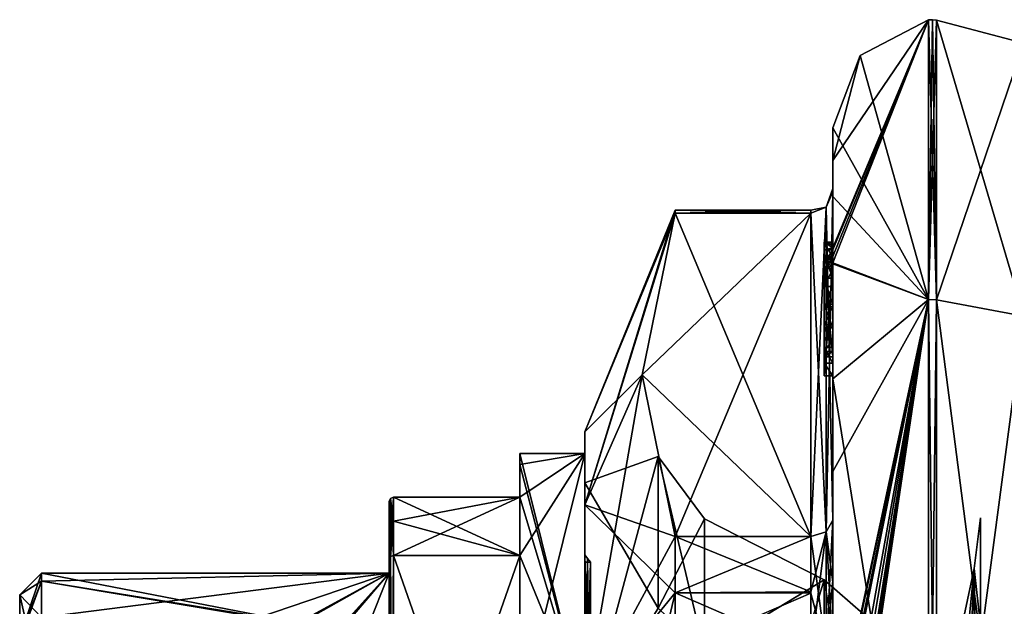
# Model space of a CAD drawing. Extents: x -23 to 470, y -2000 to 0.
# Tile 164 of 247: x -23 to 0, y -20 to -6. Entities that reach past the tile are written whole.
import ezdxf

# ---------------------------------------------------------------- set-up
doc = ezdxf.new("R2010")
doc.units = 0
doc.header["$LTSCALE"] = 65.185185
for name, color, linetype in [('1001', 7, 'CONTINUOUS'), ('1002', 7, 'CONTINUOUS'), ('1004', 7, 'CONTINUOUS'), ('1058', 7, 'CONTINUOUS'), ('1059', 7, 'CONTINUOUS'), ('1060', 7, 'CONTINUOUS'), ('1061', 7, 'CONTINUOUS'), ('1062', 7, 'CONTINUOUS'), ('1063', 7, 'CONTINUOUS'), ('1064', 7, 'CONTINUOUS'), ('1065', 7, 'CONTINUOUS'), ('1067', 7, 'CONTINUOUS'), ('1068', 7, 'CONTINUOUS'), ('1072', 7, 'CONTINUOUS'), ('1074', 7, 'CONTINUOUS'), ('1075', 7, 'CONTINUOUS'), ('1076', 7, 'CONTINUOUS'), ('1077', 7, 'CONTINUOUS'), ('1078', 7, 'CONTINUOUS'), ('1079', 7, 'CONTINUOUS'), ('1080', 7, 'CONTINUOUS'), ('1163', 7, 'CONTINUOUS'), ('1164', 7, 'CONTINUOUS'), ('1168', 7, 'CONTINUOUS'), ('1169', 7, 'CONTINUOUS'), ('1170', 7, 'CONTINUOUS'), ('869', 7, 'CONTINUOUS'), ('870', 7, 'CONTINUOUS'), ('871', 7, 'CONTINUOUS'), ('872', 7, 'CONTINUOUS'), ('874', 7, 'CONTINUOUS'), ('875', 7, 'CONTINUOUS'), ('876', 7, 'CONTINUOUS'), ('877', 7, 'CONTINUOUS'), ('878', 7, 'CONTINUOUS'), ('881', 7, 'CONTINUOUS'), ('882', 7, 'CONTINUOUS'), ('883', 7, 'CONTINUOUS'), ('914', 7, 'CONTINUOUS'), ('948', 7, 'CONTINUOUS'), ('963', 7, 'CONTINUOUS'), ('964', 7, 'CONTINUOUS'), ('965', 7, 'CONTINUOUS'), ('966', 7, 'CONTINUOUS'), ('967', 7, 'CONTINUOUS'), ('972', 7, 'CONTINUOUS'), ('973', 7, 'CONTINUOUS'), ('976', 7, 'CONTINUOUS'), ('977', 7, 'CONTINUOUS'), ('978', 7, 'CONTINUOUS'), ('979', 7, 'CONTINUOUS'), ('980', 7, 'CONTINUOUS'), ('981', 7, 'CONTINUOUS'), ('986', 7, 'CONTINUOUS'), ('987', 7, 'CONTINUOUS'), ('988', 7, 'CONTINUOUS'), ('993', 7, 'CONTINUOUS'), ('994', 7, 'CONTINUOUS'), ('995', 7, 'CONTINUOUS'), ('996', 7, 'CONTINUOUS'), ('997', 7, 'CONTINUOUS')]:
    doc.layers.add(name, color=color, linetype=linetype)

msp = doc.modelspace()

# ---------------------------------------------------------------- linework, layer by layer
at = {"layer": '1001', "linetype": 'CONTINUOUS'}
for points in [[(-2.009, -12.465, -15.535), (-2.195, -6.017), (-2.102, -6.015, 0), (-2.009, -12.465, -15.535)], [(-2.195, -12.456, -15.544), (-2.195, -6.017), (-2.009, -12.465, -15.535), (-2.195, -12.456, -15.544)], [(-2.009, -6.03, 0), (-2.009, -12.465, -15.535), (-2.102, -6.015, 0), (-2.009, -6.03, 0)], [(-2.195, -28, -21.983), (-2.195, -12.456, -15.544), (-2.009, -28, -21.97), (-2.195, -28, -21.983)], [(-2.195, -12.456, -15.544), (-2.009, -12.465, -15.535), (-2.009, -28, -21.97), (-2.195, -12.456, -15.544)]]:
    msp.add_3dface(points, dxfattribs=at)
at = {"layer": '1002', "linetype": 'CONTINUOUS'}
for points in [[(-2.195, -6.017), (-2.195, -12.456, 15.544), (-2.102, -6.015, 0), (-2.195, -6.017)], [(-2.195, -12.456, 15.544), (-2.009, -6.03, 0), (-2.102, -6.015, 0), (-2.195, -12.456, 15.544)], [(-2.195, -12.456, 15.544), (-2.009, -12.465, 15.535), (-2.009, -6.03, 0), (-2.195, -12.456, 15.544)], [(-2.195, -12.456, 15.544), (-2.195, -28, 21.983), (-2.009, -12.465, 15.535), (-2.195, -12.456, 15.544)], [(-2.195, -28, 21.983), (-2.009, -28, 21.97), (-2.009, -12.465, 15.535), (-2.195, -28, 21.983)]]:
    msp.add_3dface(points, dxfattribs=at)
at = {"layer": '1004', "linetype": 'CONTINUOUS'}
for points in [[(-10.1, -15.5), (-10.1, -17.175, 6.249), (-8.023, -10.4), (-10.1, -15.5)], [(-8.023, -10.467, -1.532), (-10.1, -15.5), (-8.023, -10.4), (-8.023, -10.467, -1.532)], [(-10.1, -17.175, 6.249), (-8.023, -10.467, 1.532), (-8.023, -10.4), (-10.1, -17.175, 6.249)], [(-10.1, -15.5), (-8.023, -10.467, -1.532), (-8.786, -14.187, -7.975), (-10.1, -15.5)], [(-10.1, -17.175, 6.249), (-8.786, -14.187, 7.975), (-8.023, -10.467, 1.532), (-10.1, -17.175, 6.249)], [(-10.1, -17.175, -6.249), (-10.1, -15.5), (-8.786, -14.187, -7.975), (-10.1, -17.175, -6.249)], [(-10.1, -17.175, -6.249), (-8.786, -14.187, -7.975), (-8.023, -17.907, -14.418), (-10.1, -17.175, -6.249)], [(-10.1, -17.175, 6.249), (-10.1, -21.751, 10.825), (-8.786, -14.187, 7.975), (-10.1, -17.175, 6.249)], [(-10.1, -21.751, 10.825), (-8.023, -17.907, 14.418), (-8.786, -14.187, 7.975), (-10.1, -21.751, 10.825)], [(-10.1, -21.751, -10.825), (-10.1, -17.175, -6.249), (-8.023, -19.2, -15.242), (-10.1, -21.751, -10.825)], [(-10.1, -17.175, -6.249), (-8.023, -17.907, -14.418), (-8.023, -19.2, -15.242), (-10.1, -17.175, -6.249)], [(-8.023, -17.907, 14.418), (-10.1, -21.751, 10.825), (-8.023, -19.2, 15.242), (-8.023, -17.907, 14.418)], [(-8.023, -20.56, -15.95), (-10.1, -21.751, -10.825), (-8.023, -19.2, -15.242), (-8.023, -20.56, -15.95)], [(-10.1, -21.751, 10.825), (-10.1, -28, 12.5), (-8.023, -19.2, 15.242), (-10.1, -21.751, 10.825)], [(-10.1, -28, 12.5), (-8.023, -20.56, 15.95), (-8.023, -19.2, 15.242), (-10.1, -28, 12.5)]]:
    msp.add_3dface(points, dxfattribs=at)
at = {"layer": '1058', "linetype": 'CONTINUOUS'}
for points in [[(-4.6, -11.136, 9.59), (-4.6, -11.187, 9.097), (-4.6, -11.578, 9.948), (-4.6, -11.136, 9.59)], [(-4.6, -11.136, 9.59), (-4.6, -11.613, 10.616), (-4.6, -11.31, 10.091), (-4.6, -11.136, 9.59)], [(-4.6, -11.613, 10.616), (-4.6, -11.136, 9.59), (-4.6, -11.578, 9.948), (-4.6, -11.613, 10.616)], [(-4.6, -11.453, 9.57), (-4.6, -11.187, 9.097), (-4.6, -11.514, 9.204), (-4.6, -11.453, 9.57)], [(-4.6, -11.578, 9.948), (-4.6, -11.187, 9.097), (-4.6, -11.453, 9.57), (-4.6, -11.578, 9.948)], [(-4.6, -11.187, 9.097), (-4.6, -11.431, 8.659), (-4.6, -11.514, 9.204), (-4.6, -11.187, 9.097)], [(-4.6, -11.514, 9.204), (-4.6, -11.431, 8.659), (-4.6, -11.724, 8.879), (-4.6, -11.514, 9.204)], [(-4.6, -11.431, 8.659), (-4.6, -11.966, 8.23), (-4.6, -11.724, 8.879), (-4.6, -11.431, 8.659)], [(-4.6, -11.701, 10.162), (-4.6, -11.613, 10.616), (-4.6, -11.578, 9.948), (-4.6, -11.701, 10.162)], [(-4.6, -14.211, 9.116), (-4.6, -11.613, 10.616), (-4.6, -13.773, 8.966), (-4.6, -14.211, 9.116)], [(-4.6, -11.613, 10.616), (-4.6, -11.701, 10.162), (-4.6, -13.773, 8.966), (-4.6, -11.613, 10.616)], [(-4.6, -11.724, 8.879), (-4.6, -11.966, 8.23), (-4.6, -12.151, 8.55), (-4.6, -11.724, 8.879)], [(-4.6, -11.966, 8.23), (-4.6, -12.59, 7.986), (-4.6, -12.151, 8.55), (-4.6, -11.966, 8.23)], [(-4.6, -12.151, 8.55), (-4.6, -12.59, 7.986), (-4.6, -12.646, 8.348), (-4.6, -12.151, 8.55)], [(-4.6, -12.646, 8.348), (-4.6, -12.59, 7.986), (-4.6, -13.035, 8.329), (-4.6, -12.646, 8.348)], [(-4.6, -12.59, 7.986), (-4.6, -13.095, 7.988), (-4.6, -13.035, 8.329), (-4.6, -12.59, 7.986)], [(-4.6, -13.035, 8.329), (-4.6, -13.095, 7.988), (-4.6, -13.386, 8.46), (-4.6, -13.035, 8.329)], [(-4.6, -13.095, 7.988), (-4.6, -13.553, 8.187), (-4.6, -13.386, 8.46), (-4.6, -13.095, 7.988)], [(-4.6, -13.386, 8.46), (-4.6, -13.553, 8.187), (-4.6, -13.65, 8.752), (-4.6, -13.386, 8.46)], [(-4.6, -13.553, 8.187), (-4.6, -13.915, 8.604), (-4.6, -13.773, 8.966), (-4.6, -13.553, 8.187)], [(-4.6, -13.65, 8.752), (-4.6, -13.553, 8.187), (-4.6, -13.773, 8.966), (-4.6, -13.65, 8.752)], [(-4.6, -13.915, 8.604), (-4.6, -14.211, 9.116), (-4.6, -13.773, 8.966), (-4.6, -13.915, 8.604)]]:
    msp.add_3dface(points, dxfattribs=at)
at = {"layer": '1059', "linetype": 'CONTINUOUS'}
for points in [[(-4.4, -13.915, 8.604), (-4.4, -14.211, 9.116), (-4.6, -13.915, 8.604), (-4.4, -13.915, 8.604)], [(-4.4, -14.211, 9.116), (-4.6, -14.211, 9.116), (-4.6, -13.915, 8.604), (-4.4, -14.211, 9.116)]]:
    msp.add_3dface(points, dxfattribs=at)
at = {"layer": '1060', "linetype": 'CONTINUOUS'}
for points in [[(-4.4, -13.095, 7.988), (-4.4, -13.561, 8.194), (-4.6, -13.095, 7.988), (-4.4, -13.095, 7.988)], [(-4.4, -13.561, 8.194), (-4.6, -13.553, 8.187), (-4.6, -13.095, 7.988), (-4.4, -13.561, 8.194)], [(-4.4, -13.561, 8.194), (-4.4, -13.915, 8.604), (-4.6, -13.553, 8.187), (-4.4, -13.561, 8.194)], [(-4.4, -13.915, 8.604), (-4.6, -13.915, 8.604), (-4.6, -13.553, 8.187), (-4.4, -13.915, 8.604)]]:
    msp.add_3dface(points, dxfattribs=at)
at = {"layer": '1061', "linetype": 'CONTINUOUS'}
for points in [[(-4.4, -11.966, 8.23), (-4.4, -12.563, 7.993), (-4.6, -11.966, 8.23), (-4.4, -11.966, 8.23)], [(-4.4, -12.563, 7.993), (-4.6, -12.59, 7.986), (-4.6, -11.966, 8.23), (-4.4, -12.563, 7.993)], [(-4.4, -12.563, 7.993), (-4.4, -13.095, 7.988), (-4.6, -12.59, 7.986), (-4.4, -12.563, 7.993)], [(-4.4, -13.095, 7.988), (-4.6, -13.095, 7.988), (-4.6, -12.59, 7.986), (-4.4, -13.095, 7.988)]]:
    msp.add_3dface(points, dxfattribs=at)
at = {"layer": '1062', "linetype": 'CONTINUOUS'}
for points in [[(-4.4, -11.187, 9.097), (-4.4, -11.454, 8.634), (-4.6, -11.187, 9.097), (-4.4, -11.187, 9.097)], [(-4.4, -11.454, 8.634), (-4.6, -11.431, 8.659), (-4.6, -11.187, 9.097), (-4.4, -11.454, 8.634)], [(-4.4, -11.454, 8.634), (-4.4, -11.966, 8.23), (-4.6, -11.431, 8.659), (-4.4, -11.454, 8.634)], [(-4.4, -11.966, 8.23), (-4.6, -11.966, 8.23), (-4.6, -11.431, 8.659), (-4.4, -11.966, 8.23)]]:
    msp.add_3dface(points, dxfattribs=at)
at = {"layer": '1063', "linetype": 'CONTINUOUS'}
for points in [[(-4.4, -11.268, 10.015), (-4.4, -11.133, 9.552), (-4.6, -11.136, 9.59), (-4.4, -11.268, 10.015)], [(-4.4, -11.133, 9.552), (-4.4, -11.187, 9.097), (-4.6, -11.136, 9.59), (-4.4, -11.133, 9.552)], [(-4.4, -11.268, 10.015), (-4.6, -11.136, 9.59), (-4.6, -11.31, 10.091), (-4.4, -11.268, 10.015)], [(-4.4, -11.187, 9.097), (-4.6, -11.187, 9.097), (-4.6, -11.136, 9.59), (-4.4, -11.187, 9.097)], [(-4.4, -11.288, 10.053), (-4.4, -11.268, 10.015), (-4.6, -11.31, 10.091), (-4.4, -11.288, 10.053)], [(-4.4, -11.31, 10.091), (-4.4, -11.288, 10.053), (-4.6, -11.31, 10.091), (-4.4, -11.31, 10.091)]]:
    msp.add_3dface(points, dxfattribs=at)
at = {"layer": '1064', "linetype": 'CONTINUOUS'}
for points in [[(-4.4, -11.461, 10.354), (-4.4, -11.31, 10.091), (-4.6, -11.613, 10.616), (-4.4, -11.461, 10.354)], [(-4.6, -11.613, 10.616), (-4.4, -11.31, 10.091), (-4.6, -11.31, 10.091), (-4.6, -11.613, 10.616)], [(-4.4, -11.613, 10.616), (-4.4, -11.461, 10.354), (-4.6, -11.613, 10.616), (-4.4, -11.613, 10.616)]]:
    msp.add_3dface(points, dxfattribs=at)
at = {"layer": '1065', "linetype": 'CONTINUOUS'}
for points in [[(-4.4, -11.624, 10.61), (-4.4, -11.613, 10.616), (-4.6, -14.211, 9.116), (-4.4, -11.624, 10.61)], [(-4.4, -11.613, 10.616), (-4.6, -11.613, 10.616), (-4.6, -14.211, 9.116), (-4.4, -11.613, 10.616)], [(-4.4, -11.635, 10.603), (-4.4, -11.624, 10.61), (-4.6, -14.211, 9.116), (-4.4, -11.635, 10.603)], [(-4.4, -14.211, 9.116), (-4.4, -11.635, 10.603), (-4.6, -14.211, 9.116), (-4.4, -14.211, 9.116)]]:
    msp.add_3dface(points, dxfattribs=at)
at = {"layer": '1067', "linetype": 'CONTINUOUS'}
for points in [[(-4.4, -17.529, 14.764), (-4.4, -9.979, 1.686), (-4.549, -10.326, 1.576), (-4.4, -17.529, 14.764)], [(-4.549, -10.326, 1.576), (-4.9, -10.467, 1.532), (-4.549, -17.798, 14.518), (-4.549, -10.326, 1.576)], [(-4.4, -17.529, 14.764), (-4.549, -10.326, 1.576), (-4.549, -17.798, 14.518), (-4.4, -17.529, 14.764)], [(-4.9, -10.467, 1.532), (-4.9, -17.907, 14.418), (-4.549, -17.798, 14.518), (-4.9, -10.467, 1.532)]]:
    msp.add_3dface(points, dxfattribs=at)
at = {"layer": '1068', "linetype": 'CONTINUOUS'}
for points in [[(-4.4, -9.979, -1.686), (-4.4, -17.529, -14.764), (-4.549, -17.798, -14.518), (-4.4, -9.979, -1.686)], [(-4.4, -9.979, -1.686), (-4.549, -17.798, -14.518), (-4.549, -10.326, -1.576), (-4.4, -9.979, -1.686)], [(-4.9, -17.907, -14.418), (-4.9, -10.467, -1.532), (-4.549, -10.326, -1.576), (-4.9, -17.907, -14.418)], [(-4.549, -17.798, -14.518), (-4.9, -17.907, -14.418), (-4.549, -10.326, -1.576), (-4.549, -17.798, -14.518)]]:
    msp.add_3dface(points, dxfattribs=at)
at = {"layer": '1072', "linetype": 'CONTINUOUS'}
for points in [[(-1.144, -18.643, 5.402), (-1.144, -18.643, -5.402), (-1, -17.48, 4.359), (-1.144, -18.643, 5.402)], [(-1, -28, 11.388), (-1.144, -18.643, 5.402), (-1, -17.48, 4.359), (-1, -28, 11.388)], [(-1, -17.48, 4.359), (-1.144, -18.643, -5.402), (-1, -19.948, -8.052), (-1, -17.48, 4.359)], [(-1.144, -18.643, -5.402), (-1.144, -28, -10.805), (-1, -19.948, -8.052), (-1.144, -18.643, -5.402)], [(-1.144, -28, 10.805), (-1.144, -18.643, 5.402), (-1.09, -28, 11.101), (-1.144, -28, 10.805)], [(-1.144, -18.643, 5.402), (-1, -28, 11.388), (-1.09, -28, 11.101), (-1.144, -18.643, 5.402)]]:
    msp.add_3dface(points, dxfattribs=at)
at = {"layer": '1074', "linetype": 'CONTINUOUS'}
for points in [[(-4.4, -11.701, 10.162), (-4.4, -13.773, 8.966), (-4.6, -11.701, 10.162), (-4.4, -11.701, 10.162)], [(-4.6, -11.701, 10.162), (-4.4, -13.773, 8.966), (-4.6, -13.773, 8.966), (-4.6, -11.701, 10.162)]]:
    msp.add_3dface(points, dxfattribs=at)
at = {"layer": '1075', "linetype": 'CONTINUOUS'}
for points in [[(-4.4, -13.773, 8.966), (-4.4, -13.65, 8.752), (-4.6, -13.773, 8.966), (-4.4, -13.773, 8.966)], [(-4.4, -13.65, 8.752), (-4.6, -13.65, 8.752), (-4.6, -13.773, 8.966), (-4.4, -13.65, 8.752)]]:
    msp.add_3dface(points, dxfattribs=at)
at = {"layer": '1076', "linetype": 'CONTINUOUS'}
for points in [[(-4.4, -13.385, 8.46), (-4.4, -13.035, 8.329), (-4.6, -13.386, 8.46), (-4.4, -13.385, 8.46)], [(-4.4, -13.035, 8.329), (-4.6, -13.035, 8.329), (-4.6, -13.386, 8.46), (-4.4, -13.035, 8.329)], [(-4.4, -13.65, 8.752), (-4.4, -13.385, 8.46), (-4.6, -13.65, 8.752), (-4.4, -13.65, 8.752)], [(-4.4, -13.385, 8.46), (-4.6, -13.386, 8.46), (-4.6, -13.65, 8.752), (-4.4, -13.385, 8.46)]]:
    msp.add_3dface(points, dxfattribs=at)
at = {"layer": '1077', "linetype": 'CONTINUOUS'}
for points in [[(-4.4, -12.616, 8.356), (-4.4, -12.151, 8.55), (-4.6, -12.646, 8.348), (-4.4, -12.616, 8.356)], [(-4.4, -12.151, 8.55), (-4.6, -12.151, 8.55), (-4.6, -12.646, 8.348), (-4.4, -12.151, 8.55)], [(-4.4, -13.035, 8.329), (-4.4, -12.616, 8.356), (-4.6, -13.035, 8.329), (-4.4, -13.035, 8.329)], [(-4.4, -12.616, 8.356), (-4.6, -12.646, 8.348), (-4.6, -13.035, 8.329), (-4.4, -12.616, 8.356)]]:
    msp.add_3dface(points, dxfattribs=at)
at = {"layer": '1078', "linetype": 'CONTINUOUS'}
for points in [[(-4.4, -11.747, 8.855), (-4.4, -11.514, 9.204), (-4.6, -11.724, 8.879), (-4.4, -11.747, 8.855)], [(-4.4, -11.514, 9.204), (-4.6, -11.514, 9.204), (-4.6, -11.724, 8.879), (-4.4, -11.514, 9.204)], [(-4.4, -11.747, 8.855), (-4.6, -11.724, 8.879), (-4.6, -12.151, 8.55), (-4.4, -11.747, 8.855)], [(-4.4, -12.151, 8.55), (-4.4, -11.747, 8.855), (-4.6, -12.151, 8.55), (-4.4, -12.151, 8.55)]]:
    msp.add_3dface(points, dxfattribs=at)
at = {"layer": '1079', "linetype": 'CONTINUOUS'}
for points in [[(-4.4, -11.454, 9.579), (-4.4, -11.578, 9.948), (-4.6, -11.453, 9.57), (-4.4, -11.454, 9.579)], [(-4.4, -11.454, 9.579), (-4.6, -11.453, 9.57), (-4.6, -11.514, 9.204), (-4.4, -11.454, 9.579)], [(-4.4, -11.578, 9.948), (-4.6, -11.578, 9.948), (-4.6, -11.453, 9.57), (-4.4, -11.578, 9.948)], [(-4.4, -11.514, 9.204), (-4.4, -11.454, 9.579), (-4.6, -11.514, 9.204), (-4.4, -11.514, 9.204)]]:
    msp.add_3dface(points, dxfattribs=at)
at = {"layer": '1080', "linetype": 'CONTINUOUS'}
for points in [[(-4.4, -11.578, 9.948), (-4.4, -11.701, 10.162), (-4.6, -11.578, 9.948), (-4.4, -11.578, 9.948)], [(-4.4, -11.701, 10.162), (-4.6, -11.701, 10.162), (-4.6, -11.578, 9.948), (-4.4, -11.701, 10.162)]]:
    msp.add_3dface(points, dxfattribs=at)
at = {"layer": '1163', "linetype": 'CONTINUOUS'}
for points in [[(-8.023, -10.467, 1.532), (-4.9, -10.467, 1.532), (-4.9, -10.4, -0.01), (-8.023, -10.467, 1.532)], [(-8.023, -10.4), (-8.023, -10.467, 1.532), (-4.9, -10.4, -0.01), (-8.023, -10.4)], [(-4.9, -10.467, -1.532), (-8.023, -10.467, -1.532), (-8.023, -10.4), (-4.9, -10.467, -1.532)], [(-4.9, -10.467, -1.532), (-8.023, -10.4), (-4.9, -10.4, -0.01), (-4.9, -10.467, -1.532)], [(-4.9, -17.907, 14.418), (-8.023, -17.907, 14.418), (-8.023, -19.2, 15.242), (-4.9, -17.907, 14.418)], [(-4.9, -17.907, 14.418), (-8.023, -19.2, 15.242), (-4.9, -19.209, 15.248), (-4.9, -17.907, 14.418)], [(-8.023, -17.907, -14.418), (-4.9, -17.907, -14.418), (-4.9, -19.177, -15.229), (-8.023, -17.907, -14.418)], [(-8.023, -19.2, -15.242), (-8.023, -17.907, -14.418), (-4.9, -19.177, -15.229), (-8.023, -19.2, -15.242)], [(-4.9, -20.56, -15.95), (-8.023, -19.2, -15.242), (-4.9, -19.177, -15.229), (-4.9, -20.56, -15.95)], [(-4.9, -20.56, -15.95), (-8.023, -20.56, -15.95), (-8.023, -19.2, -15.242), (-4.9, -20.56, -15.95)], [(-8.023, -19.2, 15.242), (-8.023, -20.56, 15.95), (-4.9, -19.209, 15.248), (-8.023, -19.2, 15.242)], [(-8.023, -20.56, 15.95), (-4.9, -20.56, 15.95), (-4.9, -19.209, 15.248), (-8.023, -20.56, 15.95)]]:
    msp.add_3dface(points, dxfattribs=at)
at = {"layer": '1164', "linetype": 'CONTINUOUS'}
for points in [[(-4.4, -17.529, -14.764), (-4.4, -18.921, -15.658), (-4.549, -20.528, -16.094), (-4.4, -17.529, -14.764)], [(-4.549, -17.798, -14.518), (-4.4, -17.529, -14.764), (-4.549, -20.528, -16.094), (-4.549, -17.798, -14.518)], [(-4.9, -20.56, -15.95), (-4.9, -19.177, -15.229), (-4.549, -17.798, -14.518), (-4.9, -20.56, -15.95)], [(-4.9, -20.56, -15.95), (-4.549, -17.798, -14.518), (-4.549, -20.528, -16.094), (-4.9, -20.56, -15.95)], [(-4.9, -19.177, -15.229), (-4.9, -17.907, -14.418), (-4.549, -17.798, -14.518), (-4.9, -19.177, -15.229)], [(-4.4, -18.921, -15.658), (-4.4, -20.45, -16.45), (-4.549, -20.528, -16.094), (-4.4, -18.921, -15.658)]]:
    msp.add_3dface(points, dxfattribs=at)
at = {"layer": '1168', "linetype": 'CONTINUOUS'}
for points in [[(-4.4, -18.961, 15.681), (-4.4, -17.529, 14.764), (-4.549, -17.798, 14.518), (-4.4, -18.961, 15.681)], [(-4.549, -17.798, 14.518), (-4.9, -17.907, 14.418), (-4.549, -20.528, 16.094), (-4.549, -17.798, 14.518)], [(-4.4, -20.45, 16.45), (-4.4, -18.961, 15.681), (-4.549, -17.798, 14.518), (-4.4, -20.45, 16.45)], [(-4.4, -20.45, 16.45), (-4.549, -17.798, 14.518), (-4.549, -20.528, 16.094), (-4.4, -20.45, 16.45)], [(-4.9, -17.907, 14.418), (-4.9, -19.209, 15.248), (-4.549, -20.528, 16.094), (-4.9, -17.907, 14.418)], [(-4.9, -19.209, 15.248), (-4.9, -20.56, 15.95), (-4.549, -20.528, 16.094), (-4.9, -19.209, 15.248)]]:
    msp.add_3dface(points, dxfattribs=at)
at = {"layer": '1169', "linetype": 'CONTINUOUS'}
for points in [[(-4.4, -9.979, 1.686), (-4.4, -9.9, -0.012), (-4.549, -10.326, -1.576), (-4.4, -9.979, 1.686)], [(-4.4, -9.9, -0.012), (-4.4, -9.979, -1.686), (-4.549, -10.326, -1.576), (-4.4, -9.9, -0.012)], [(-4.4, -9.979, 1.686), (-4.549, -10.326, -1.576), (-4.549, -10.326, 1.576), (-4.4, -9.979, 1.686)], [(-4.9, -10.4, -0.01), (-4.9, -10.467, 1.532), (-4.549, -10.326, 1.576), (-4.9, -10.4, -0.01)], [(-4.9, -10.467, -1.532), (-4.9, -10.4, -0.01), (-4.549, -10.326, 1.576), (-4.9, -10.467, -1.532)], [(-4.549, -10.326, -1.576), (-4.9, -10.467, -1.532), (-4.549, -10.326, 1.576), (-4.549, -10.326, -1.576)]]:
    msp.add_3dface(points, dxfattribs=at)
at = {"layer": '1170', "linetype": 'CONTINUOUS'}
for points in [[(-1, -39.388, 0), (-1, -36.052, 8.052), (-1, -17.48, 4.359), (-1, -39.388, 0)], [(-1, -39.388, 0), (-1, -17.48, 4.359), (-1, -19.948, -8.052), (-1, -39.388, 0)], [(-1, -36.052, 8.052), (-1, -28, 11.388), (-1, -17.48, 4.359), (-1, -36.052, 8.052)]]:
    msp.add_3dface(points, dxfattribs=at)
at = {"layer": '869', "color": 7, "linetype": 'CONTINUOUS'}
msp.add_3dface([(-23.1, -19.25, 0), (-23.1, -20.218, -4), (-23.1, -20.218, 4), (-23.1, -19.25, 0)], dxfattribs=at)
at = {"layer": '870', "color": 7, "linetype": 'CONTINUOUS'}
for points in [[(-10.1, -16), (-10.1, -22, -10.392), (-11.6, -16), (-10.1, -16)], [(-11.6, -16), (-10.1, -22, -10.392), (-11.6, -16.253, -2.45), (-11.6, -16)], [(-11.6, -16.253, -2.45), (-10.1, -22, -10.392), (-11.6, -17, -4.796), (-11.6, -16.253, -2.45)], [(-14.5, -17, -4.796), (-11.6, -17, -4.796), (-11.6, -18.347, -7.128), (-14.5, -17, -4.796)], [(-14.5, -17.556, -5.909), (-14.5, -17, -4.796), (-11.6, -18.347, -7.128), (-14.5, -17.556, -5.909)], [(-11.6, -17, -4.796), (-10.1, -22, -10.392), (-11.6, -18.347, -7.128), (-11.6, -17, -4.796)], [(-14.5, -18.347, -7.128), (-14.5, -17.556, -5.909), (-11.6, -18.347, -7.128), (-14.5, -18.347, -7.128)], [(-11.6, -18.347, -7.128), (-10.1, -22, -10.392), (-11.6, -22, -10.392), (-11.6, -18.347, -7.128)]]:
    msp.add_3dface(points, dxfattribs=at)
at = {"layer": '871', "color": 7, "linetype": 'CONTINUOUS'}
for points in [[(-10.1, -16), (-11.6, -16), (-11.6, -16.253, 2.45), (-10.1, -16)], [(-11.6, -22, 10.392), (-10.1, -16), (-11.6, -18.347, 7.128), (-11.6, -22, 10.392)], [(-10.1, -16), (-11.6, -22, 10.392), (-10.1, -22, 10.392), (-10.1, -16)], [(-11.6, -18.347, 7.128), (-10.1, -16), (-11.6, -17, 4.796), (-11.6, -18.347, 7.128)], [(-11.6, -17, 4.796), (-10.1, -16), (-11.6, -16.253, 2.45), (-11.6, -17, 4.796)], [(-14.5, -18.347, 7.128), (-11.6, -18.347, 7.128), (-11.6, -17, 4.796), (-14.5, -18.347, 7.128)], [(-14.5, -17.556, 5.91), (-14.5, -18.347, 7.128), (-11.6, -17, 4.796), (-14.5, -17.556, 5.91)], [(-14.5, -17, 4.796), (-14.5, -17.556, 5.91), (-11.6, -17, 4.796), (-14.5, -17, 4.796)]]:
    msp.add_3dface(points, dxfattribs=at)
at = {"layer": '872', "color": 7, "linetype": 'CONTINUOUS'}
for points in [[(-10.1, -22, -10.392), (-10.1, -16), (-10.1, -16.671), (-10.1, -22, -10.392)], [(-10.1, -16), (-10.1, -22, 10.392), (-10.1, -16.671), (-10.1, -16)], [(-10.1, -22, -10.392), (-10.1, -16.671), (-10.1, -22.335, -9.811), (-10.1, -22, -10.392)], [(-10.1, -22, 10.392), (-10.1, -22.335, 9.811), (-10.1, -16.671), (-10.1, -22, 10.392)]]:
    msp.add_3dface(points, dxfattribs=at)
at = {"layer": '874', "color": 7, "linetype": 'CONTINUOUS'}
for points in [[(-7.35, -20.575, -7.425), (-7.35, -17.5), (-4.6, -18.907, -5.25), (-7.35, -20.575, -7.425)], [(-4.6, -18.907, -5.25), (-7.35, -17.5), (-4.6, -18.907, 5.25), (-4.6, -18.907, -5.25)], [(-4.6, -18.907, 5.25), (-7.35, -17.5), (-7.35, -20.575, 7.425), (-4.6, -18.907, 5.25)], [(-7.35, -28, 10.5), (-4.6, -28, 10.5), (-4.6, -18.907, 5.25), (-7.35, -28, 10.5)], [(-7.35, -28, 10.5), (-4.6, -18.907, 5.25), (-7.35, -20.575, 7.425), (-7.35, -28, 10.5)], [(-4.6, -28, -10.5), (-7.35, -20.575, -7.425), (-4.6, -18.907, -5.25), (-4.6, -28, -10.5)]]:
    msp.add_3dface(points, dxfattribs=at)
at = {"layer": '875', "color": 7, "linetype": 'CONTINUOUS'}
for points in [[(-14.6, -18.75), (-14.6, -23.375, 8.011), (-14.6, -17.1, 4.776), (-14.6, -18.75)], [(-14.6, -17.644, -5.863), (-14.6, -18.75), (-14.6, -17.1, -4.776), (-14.6, -17.644, -5.863)], [(-14.6, -17.1, -4.776), (-14.6, -18.75), (-14.6, -17.1, 4.776), (-14.6, -17.1, -4.776)], [(-14.6, -17.1, 4.776), (-14.6, -23.375, 8.011), (-14.6, -17.645, 5.863), (-14.6, -17.1, 4.776)], [(-14.6, -18.415, -7.052), (-14.6, -18.75), (-14.6, -17.644, -5.863), (-14.6, -18.415, -7.052)], [(-14.6, -17.645, 5.863), (-14.6, -23.375, 8.011), (-14.6, -18.414, 7.052), (-14.6, -17.645, 5.863)], [(-14.6, -18.414, 7.052), (-14.6, -23.375, 8.011), (-14.6, -29.315, 11.827), (-14.6, -18.414, 7.052)], [(-14.6, -26.685, 11.827), (-14.6, -18.414, 7.052), (-14.6, -29.315, 11.827), (-14.6, -26.685, 11.827)], [(-14.6, -23.375, -8.011), (-14.6, -18.75), (-14.6, -18.415, -7.052), (-14.6, -23.375, -8.011)], [(-14.6, -26.685, -11.827), (-14.6, -23.375, -8.011), (-14.6, -18.415, -7.052), (-14.6, -26.685, -11.827)]]:
    msp.add_3dface(points, dxfattribs=at)
at = {"layer": '876', "color": 7, "linetype": 'CONTINUOUS'}
for points in [[(-17.6, -19.773, 4.229), (-14.6, -18.75), (-22.6, -19.773, 4.229), (-17.6, -19.773, 4.229)], [(-22.6, -19.773, 4.229), (-14.6, -18.75), (-22.6, -18.938, 1.855), (-22.6, -19.773, 4.229)], [(-22.6, -18.938, 1.855), (-14.6, -18.75), (-22.6, -18.75), (-22.6, -18.938, 1.855)], [(-16.655, -19.907, 4.48), (-14.6, -18.75), (-17.6, -19.773, 4.229), (-16.655, -19.907, 4.48)], [(-15.941, -20.324, 5.162), (-14.6, -18.75), (-16.655, -19.907, 4.48), (-15.941, -20.324, 5.162)], [(-15.6, -21.267, 6.343), (-14.6, -18.75), (-15.941, -20.324, 5.162), (-15.6, -21.267, 6.343)], [(-14.6, -23.375, 8.011), (-14.6, -18.75), (-15.6, -21.267, 6.343), (-14.6, -23.375, 8.011)]]:
    msp.add_3dface(points, dxfattribs=at)
at = {"layer": '877', "color": 7, "linetype": 'CONTINUOUS'}
for points in [[(-22.6, -18.75), (-14.6, -18.75), (-16.693, -19.895, -4.459), (-22.6, -18.75)], [(-22.6, -18.938, -1.856), (-22.6, -18.75), (-16.693, -19.895, -4.459), (-22.6, -18.938, -1.856)], [(-16.693, -19.895, -4.459), (-14.6, -18.75), (-15.979, -20.286, -5.105), (-16.693, -19.895, -4.459)], [(-14.6, -18.75), (-14.6, -23.375, -8.011), (-15.979, -20.286, -5.105), (-14.6, -18.75)], [(-22.6, -19.773, -4.229), (-22.6, -18.938, -1.856), (-17.6, -19.773, -4.229), (-22.6, -19.773, -4.229)], [(-17.6, -19.773, -4.229), (-22.6, -18.938, -1.856), (-16.693, -19.895, -4.459), (-17.6, -19.773, -4.229)]]:
    msp.add_3dface(points, dxfattribs=at)
at = {"layer": '878', "color": 7, "linetype": 'CONTINUOUS'}
for points in [[(-11.6, -16), (-11.6, -16.253, -2.45), (-11.6, -16.253, 2.45), (-11.6, -16)], [(-11.6, -16.253, -2.45), (-11.6, -17, -4.796), (-11.6, -16.253, 2.45), (-11.6, -16.253, -2.45)], [(-11.6, -17, -4.796), (-11.6, -17, 4.796), (-11.6, -16.253, 2.45), (-11.6, -17, -4.796)], [(-11.6, -18.347, -7.128), (-11.6, -22, -10.392), (-11.6, -26.653, -11.924), (-11.6, -18.347, -7.128)], [(-11.6, -26.653, 11.924), (-11.6, -22, 10.392), (-11.6, -18.347, 7.128), (-11.6, -26.653, 11.924)]]:
    msp.add_3dface(points, dxfattribs=at)
at = {"layer": '881', "color": 7, "linetype": 'CONTINUOUS'}
for points in [[(-14.5, -18.347, -7.128), (-11.6, -18.347, -7.128), (-11.6, -26.653, -11.924), (-14.5, -18.347, -7.128)], [(-14.5, -18.347, -7.128), (-11.6, -26.653, -11.924), (-14.5, -26.653, -11.924), (-14.5, -18.347, -7.128)]]:
    msp.add_3dface(points, dxfattribs=at)
at = {"layer": '882', "color": 7, "linetype": 'CONTINUOUS'}
for points in [[(-11.6, -17, -4.796), (-14.5, -17, -4.796), (-14.5, -17, 4.796), (-11.6, -17, -4.796)], [(-11.6, -17, -4.796), (-14.5, -17, 4.796), (-11.6, -17, 4.796), (-11.6, -17, -4.796)]]:
    msp.add_3dface(points, dxfattribs=at)
at = {"layer": '883', "color": 7, "linetype": 'CONTINUOUS'}
for points in [[(-14.5, -26.653, 11.924), (-11.6, -26.653, 11.924), (-11.6, -18.347, 7.128), (-14.5, -26.653, 11.924)], [(-14.5, -26.653, 11.924), (-11.6, -18.347, 7.128), (-14.5, -18.347, 7.128), (-14.5, -26.653, 11.924)]]:
    msp.add_3dface(points, dxfattribs=at)
at = {"layer": '914', "color": 7, "linetype": 'CONTINUOUS'}
for points in [[(-23.1, -19.25, 0), (-23.1, -20.218, 4), (-22.6, -18.75), (-23.1, -19.25, 0)], [(-23.1, -19.25, 0), (-22.6, -18.75), (-22.6, -18.938, -1.856), (-23.1, -19.25, 0)], [(-23.1, -20.218, 4), (-22.6, -18.938, 1.855), (-22.6, -18.75), (-23.1, -20.218, 4)], [(-23.1, -19.25, 0), (-22.6, -18.938, -1.856), (-22.6, -19.773, -4.229), (-23.1, -19.25, 0)], [(-22.6, -18.938, 1.855), (-23.1, -20.218, 4), (-22.954, -19.903, 4.162), (-22.6, -18.938, 1.855)], [(-22.6, -19.773, 4.229), (-22.6, -18.938, 1.855), (-22.954, -19.903, 4.162), (-22.6, -19.773, 4.229)], [(-23.1, -20.218, -4), (-23.1, -19.25, 0), (-22.953, -19.903, -4.162), (-23.1, -20.218, -4)], [(-23.1, -19.25, 0), (-22.6, -19.773, -4.229), (-22.953, -19.903, -4.162), (-23.1, -19.25, 0)]]:
    msp.add_3dface(points, dxfattribs=at)
at = {"layer": '948', "color": 7, "linetype": 'CONTINUOUS'}
for points in [[(-3.1, -20.206, 4.5), (-3.1, -20.206, -4.5), (-4.6, -18.907, 5.25), (-3.1, -20.206, 4.5)], [(-4.6, -28, 10.5), (-3.1, -20.206, 4.5), (-4.6, -18.907, 5.25), (-4.6, -28, 10.5)], [(-3.1, -20.206, -4.5), (-3.1, -28, -9), (-4.6, -18.907, -5.25), (-3.1, -20.206, -4.5)], [(-3.1, -20.206, -4.5), (-4.6, -18.907, -5.25), (-4.6, -18.907, 5.25), (-3.1, -20.206, -4.5)], [(-3.1, -28, -9), (-4.6, -28, -10.5), (-4.6, -18.907, -5.25), (-3.1, -28, -9)]]:
    msp.add_3dface(points, dxfattribs=at)
at = {"layer": '963', "color": 7, "linetype": 'CONTINUOUS'}
for points in [[(-14.571, -18.367, 7.106), (-14.6, -18.414, 7.052), (-14.571, -26.663, 11.895), (-14.571, -18.367, 7.106)], [(-14.6, -18.414, 7.052), (-14.6, -26.685, 11.827), (-14.571, -26.663, 11.895), (-14.6, -18.414, 7.052)], [(-14.5, -26.653, 11.924), (-14.5, -18.347, 7.128), (-14.571, -18.367, 7.106), (-14.5, -26.653, 11.924)], [(-14.5, -26.653, 11.924), (-14.571, -18.367, 7.106), (-14.571, -26.663, 11.895), (-14.5, -26.653, 11.924)]]:
    msp.add_3dface(points, dxfattribs=at)
at = {"layer": '964', "color": 7, "linetype": 'CONTINUOUS'}
for points in [[(-14.571, -17.03, 4.79), (-14.6, -17.1, 4.776), (-14.571, -18.367, 7.106), (-14.571, -17.03, 4.79)], [(-14.6, -17.1, 4.776), (-14.6, -17.645, 5.863), (-14.571, -18.367, 7.106), (-14.6, -17.1, 4.776)], [(-14.5, -17.556, 5.91), (-14.5, -17, 4.796), (-14.571, -17.03, 4.79), (-14.5, -17.556, 5.91)], [(-14.5, -18.347, 7.128), (-14.5, -17.556, 5.91), (-14.571, -17.03, 4.79), (-14.5, -18.347, 7.128)], [(-14.5, -18.347, 7.128), (-14.571, -17.03, 4.79), (-14.571, -18.367, 7.106), (-14.5, -18.347, 7.128)], [(-14.6, -17.645, 5.863), (-14.6, -18.414, 7.052), (-14.571, -18.367, 7.106), (-14.6, -17.645, 5.863)]]:
    msp.add_3dface(points, dxfattribs=at)
at = {"layer": '965', "color": 7, "linetype": 'CONTINUOUS'}
for points in [[(-14.6, -17.1, -4.776), (-14.6, -17.1, 4.776), (-14.571, -17.03, 4.79), (-14.6, -17.1, -4.776)], [(-14.571, -17.03, -4.79), (-14.6, -17.1, -4.776), (-14.571, -17.03, 4.79), (-14.571, -17.03, -4.79)], [(-14.5, -17, 4.796), (-14.5, -17, -4.796), (-14.571, -17.03, -4.79), (-14.5, -17, 4.796)], [(-14.5, -17, 4.796), (-14.571, -17.03, -4.79), (-14.571, -17.03, 4.79), (-14.5, -17, 4.796)]]:
    msp.add_3dface(points, dxfattribs=at)
at = {"layer": '966', "color": 7, "linetype": 'CONTINUOUS'}
for points in [[(-14.6, -18.415, -7.052), (-14.6, -17.644, -5.863), (-14.571, -17.03, -4.79), (-14.6, -18.415, -7.052)], [(-14.571, -18.367, -7.106), (-14.6, -18.415, -7.052), (-14.571, -17.03, -4.79), (-14.571, -18.367, -7.106)], [(-14.6, -17.644, -5.863), (-14.6, -17.1, -4.776), (-14.571, -17.03, -4.79), (-14.6, -17.644, -5.863)], [(-14.5, -17, -4.796), (-14.5, -17.556, -5.909), (-14.571, -18.367, -7.106), (-14.5, -17, -4.796)], [(-14.5, -17, -4.796), (-14.571, -18.367, -7.106), (-14.571, -17.03, -4.79), (-14.5, -17, -4.796)], [(-14.5, -17.556, -5.909), (-14.5, -18.347, -7.128), (-14.571, -18.367, -7.106), (-14.5, -17.556, -5.909)]]:
    msp.add_3dface(points, dxfattribs=at)
at = {"layer": '967', "color": 7, "linetype": 'CONTINUOUS'}
for points in [[(-14.6, -26.685, -11.827), (-14.6, -18.415, -7.052), (-14.571, -18.367, -7.106), (-14.6, -26.685, -11.827)], [(-14.571, -26.663, -11.895), (-14.6, -26.685, -11.827), (-14.571, -18.367, -7.106), (-14.571, -26.663, -11.895)], [(-14.5, -18.347, -7.128), (-14.5, -26.653, -11.924), (-14.571, -26.663, -11.895), (-14.5, -18.347, -7.128)], [(-14.5, -18.347, -7.128), (-14.571, -26.663, -11.895), (-14.571, -18.367, -7.106), (-14.5, -18.347, -7.128)]]:
    msp.add_3dface(points, dxfattribs=at)
at = {"layer": '972', "color": 7, "linetype": 'CONTINUOUS'}
for points in [[(-10.1, -16.671), (-10.1, -22.335, 9.811), (-8.417, -16.064), (-10.1, -16.671)], [(-8.417, -16.064), (-10.1, -22.335, 9.811), (-8.417, -19.56, 8.44), (-8.417, -16.064)], [(-7.35, -17.5), (-8.417, -16.064), (-8.417, -19.56, 8.44), (-7.35, -17.5)], [(-7.35, -20.575, 7.425), (-7.35, -17.5), (-8.417, -19.56, 8.44), (-7.35, -20.575, 7.425)]]:
    msp.add_3dface(points, dxfattribs=at)
at = {"layer": '973', "color": 7, "linetype": 'CONTINUOUS'}
for points in [[(-10.1, -16.671), (-8.417, -16.064), (-8.417, -19.56, -8.44), (-10.1, -16.671)], [(-7.35, -17.5), (-7.35, -20.575, -7.425), (-8.417, -16.064), (-7.35, -17.5)], [(-8.417, -16.064), (-7.35, -20.575, -7.425), (-8.417, -19.56, -8.44), (-8.417, -16.064)], [(-10.1, -22.335, -9.811), (-10.1, -16.671), (-8.417, -19.56, -8.44), (-10.1, -22.335, -9.811)]]:
    msp.add_3dface(points, dxfattribs=at)
at = {"layer": '976', "color": 7, "linetype": 'CONTINUOUS'}
for points in [[(-10.1, -18.329), (-10.1, -18.5), (-10.1, -23.165, -8.375), (-10.1, -18.329)], [(-10.1, -18.5), (-10.1, -18.329), (-10.1, -23.165, 8.375), (-10.1, -18.5)], [(-10.1, -23.25, 8.227), (-10.1, -18.5), (-10.1, -23.165, 8.375), (-10.1, -23.25, 8.227)], [(-10.1, -18.5), (-10.1, -23.25, -8.227), (-10.1, -23.165, -8.375), (-10.1, -18.5)]]:
    msp.add_3dface(points, dxfattribs=at)
at = {"layer": '977', "color": 7, "linetype": 'CONTINUOUS'}
for points in [[(-10.1, -23.25, -8.227), (-10.1, -18.5), (-9.968, -23.25, -8.227), (-10.1, -23.25, -8.227)], [(-9.968, -23.25, -8.227), (-10.1, -18.5), (-9.968, -18.5), (-9.968, -23.25, -8.227)]]:
    msp.add_3dface(points, dxfattribs=at)
at = {"layer": '978', "color": 7, "linetype": 'CONTINUOUS'}
for points in [[(-10.1, -18.5), (-10.1, -23.25, 8.227), (-9.968, -18.5), (-10.1, -18.5)], [(-9.968, -18.5), (-10.1, -23.25, 8.227), (-9.968, -23.25, 8.227), (-9.968, -18.5)]]:
    msp.add_3dface(points, dxfattribs=at)
at = {"layer": '979', "color": 7, "linetype": 'CONTINUOUS'}
for points in [[(-10.1, -23.165, 8.375), (-10.1, -18.329), (-9.968, -23.25, 8.227), (-10.1, -23.165, 8.375)], [(-9.968, -23.25, 8.227), (-10.1, -18.329), (-10.037, -18.417), (-9.968, -23.25, 8.227)], [(-9.968, -18.5), (-9.968, -23.25, 8.227), (-10.037, -18.417), (-9.968, -18.5)]]:
    msp.add_3dface(points, dxfattribs=at)
at = {"layer": '980', "color": 7, "linetype": 'CONTINUOUS'}
for points in [[(-10.1, -18.329), (-10.1, -23.165, -8.375), (-10.037, -18.417), (-10.1, -18.329)], [(-10.1, -23.165, -8.375), (-9.968, -18.5), (-10.037, -18.417), (-10.1, -23.165, -8.375)], [(-10.1, -23.165, -8.375), (-9.968, -23.25, -8.227), (-9.968, -18.5), (-10.1, -23.165, -8.375)]]:
    msp.add_3dface(points, dxfattribs=at)
at = {"layer": '981', "linetype": 'CONTINUOUS'}
for points in [[(-10.1, -19.55), (-10.1, -23.763, 7.311), (-10.1, -15.5), (-10.1, -19.55)], [(-10.1, -17.175, -6.249), (-10.1, -19.55), (-10.1, -15.5), (-10.1, -17.175, -6.249)], [(-10.1, -15.5), (-10.1, -23.763, 7.311), (-10.1, -17.175, 6.249), (-10.1, -15.5)], [(-10.1, -23.764, -7.311), (-10.1, -19.55), (-10.1, -17.175, -6.249), (-10.1, -23.764, -7.311)], [(-10.1, -21.751, -10.825), (-10.1, -23.764, -7.311), (-10.1, -17.175, -6.249), (-10.1, -21.751, -10.825)], [(-10.1, -23.763, 7.311), (-10.1, -27.999, 8.45), (-10.1, -17.175, 6.249), (-10.1, -23.763, 7.311)], [(-10.1, -17.175, 6.249), (-10.1, -27.999, 8.45), (-10.1, -34.249, 10.825), (-10.1, -17.175, 6.249)], [(-10.1, -21.751, 10.825), (-10.1, -17.175, 6.249), (-10.1, -34.249, 10.825), (-10.1, -21.751, 10.825)]]:
    msp.add_3dface(points, dxfattribs=at)
at = {"layer": '986', "linetype": 'CONTINUOUS'}
for points in [[(-8.023, -17.907, 14.418), (-4.9, -10.467, 1.532), (-8.786, -14.187, 7.975), (-8.023, -17.907, 14.418)], [(-8.786, -14.187, 7.975), (-4.9, -10.467, 1.532), (-8.023, -10.467, 1.532), (-8.786, -14.187, 7.975)], [(-4.9, -17.907, 14.418), (-4.9, -10.467, 1.532), (-8.023, -17.907, 14.418), (-4.9, -17.907, 14.418)]]:
    msp.add_3dface(points, dxfattribs=at)
at = {"layer": '987', "linetype": 'CONTINUOUS'}
for points in [[(-8.023, -10.467, -1.532), (-4.9, -17.907, -14.418), (-8.786, -14.187, -7.975), (-8.023, -10.467, -1.532)], [(-4.9, -10.467, -1.532), (-4.9, -17.907, -14.418), (-8.023, -10.467, -1.532), (-4.9, -10.467, -1.532)], [(-8.786, -14.187, -7.975), (-4.9, -17.907, -14.418), (-8.023, -17.907, -14.418), (-8.786, -14.187, -7.975)]]:
    msp.add_3dface(points, dxfattribs=at)
at = {"layer": '988', "linetype": 'CONTINUOUS'}
for points in [[(-4.4, -8.5), (-4.4, -10.08, -7.69), (-4.4, -9.257, 5.382), (-4.4, -8.5)], [(-4.4, -9.257, 5.382), (-4.4, -10.08, -7.69), (-4.4, -9.9, -0.012), (-4.4, -9.257, 5.382)], [(-4.4, -11.268, 10.015), (-4.4, -9.257, 5.382), (-4.4, -11.133, 9.552), (-4.4, -11.268, 10.015)], [(-4.4, -11.133, 9.552), (-4.4, -9.257, 5.382), (-4.4, -9.979, 1.686), (-4.4, -11.133, 9.552)], [(-4.4, -9.979, 1.686), (-4.4, -9.257, 5.382), (-4.4, -9.9, -0.012), (-4.4, -9.979, 1.686)], [(-4.4, -9.9, -0.012), (-4.4, -10.08, -7.69), (-4.4, -9.979, -1.686), (-4.4, -9.9, -0.012)], [(-4.4, -13.915, 8.604), (-4.4, -13.561, 8.194), (-4.4, -9.979, 1.686), (-4.4, -13.915, 8.604)], [(-4.4, -17.529, 14.764), (-4.4, -13.915, 8.604), (-4.4, -9.979, 1.686), (-4.4, -17.529, 14.764)], [(-4.4, -10.08, -7.69), (-4.4, -14.278, -13.855), (-4.4, -9.979, -1.686), (-4.4, -10.08, -7.69)], [(-4.4, -9.979, -1.686), (-4.4, -14.278, -13.855), (-4.4, -17.529, -14.764), (-4.4, -9.979, -1.686)], [(-4.4, -11.187, 9.097), (-4.4, -11.133, 9.552), (-4.4, -9.979, 1.686), (-4.4, -11.187, 9.097)], [(-4.4, -11.454, 8.634), (-4.4, -11.187, 9.097), (-4.4, -9.979, 1.686), (-4.4, -11.454, 8.634)], [(-4.4, -11.966, 8.23), (-4.4, -11.454, 8.634), (-4.4, -9.979, 1.686), (-4.4, -11.966, 8.23)], [(-4.4, -12.563, 7.993), (-4.4, -11.966, 8.23), (-4.4, -9.979, 1.686), (-4.4, -12.563, 7.993)], [(-4.4, -13.095, 7.988), (-4.4, -12.563, 7.993), (-4.4, -9.979, 1.686), (-4.4, -13.095, 7.988)], [(-4.4, -13.561, 8.194), (-4.4, -13.095, 7.988), (-4.4, -9.979, 1.686), (-4.4, -13.561, 8.194)], [(-4.4, -11.454, 9.579), (-4.4, -11.514, 9.204), (-4.4, -11.578, 9.948), (-4.4, -11.454, 9.579)], [(-4.4, -11.514, 9.204), (-4.4, -11.747, 8.855), (-4.4, -11.578, 9.948), (-4.4, -11.514, 9.204)], [(-4.4, -11.747, 8.855), (-4.4, -11.701, 10.162), (-4.4, -11.578, 9.948), (-4.4, -11.747, 8.855)], [(-4.4, -11.635, 10.603), (-4.4, -14.211, 9.116), (-4.4, -16.414, 15.685), (-4.4, -11.635, 10.603)], [(-4.4, -13.773, 8.966), (-4.4, -11.701, 10.162), (-4.4, -13.65, 8.752), (-4.4, -13.773, 8.966)], [(-4.4, -13.65, 8.752), (-4.4, -11.701, 10.162), (-4.4, -13.385, 8.46), (-4.4, -13.65, 8.752)], [(-4.4, -13.385, 8.46), (-4.4, -11.701, 10.162), (-4.4, -13.035, 8.329), (-4.4, -13.385, 8.46)], [(-4.4, -13.035, 8.329), (-4.4, -11.701, 10.162), (-4.4, -12.616, 8.356), (-4.4, -13.035, 8.329)], [(-4.4, -12.616, 8.356), (-4.4, -11.701, 10.162), (-4.4, -12.151, 8.55), (-4.4, -12.616, 8.356)], [(-4.4, -12.151, 8.55), (-4.4, -11.701, 10.162), (-4.4, -11.747, 8.855), (-4.4, -12.151, 8.55)], [(-4.4, -14.211, 9.116), (-4.4, -13.915, 8.604), (-4.4, -17.529, 14.764), (-4.4, -14.211, 9.116)], [(-4.4, -16.414, 15.685), (-4.4, -14.211, 9.116), (-4.4, -17.529, 14.764), (-4.4, -16.414, 15.685)], [(-4.4, -14.278, -13.855), (-4.4, -20.48, -17.992), (-4.4, -17.529, -14.764), (-4.4, -14.278, -13.855)], [(-4.4, -22.674, 18.759), (-4.4, -16.414, 15.685), (-4.4, -22.674, 18.216), (-4.4, -22.674, 18.759)], [(-4.4, -22.674, 18.216), (-4.4, -16.414, 15.685), (-4.4, -20.45, 16.45), (-4.4, -22.674, 18.216)], [(-4.4, -20.45, 16.45), (-4.4, -16.414, 15.685), (-4.4, -18.961, 15.681), (-4.4, -20.45, 16.45)], [(-4.4, -18.961, 15.681), (-4.4, -16.414, 15.685), (-4.4, -17.529, 14.764), (-4.4, -18.961, 15.681)], [(-4.4, -17.529, -14.764), (-4.4, -20.48, -17.992), (-4.4, -18.921, -15.658), (-4.4, -17.529, -14.764)], [(-4.4, -18.921, -15.658), (-4.4, -20.48, -17.992), (-4.4, -20.45, -16.45), (-4.4, -18.921, -15.658)]]:
    msp.add_3dface(points, dxfattribs=at)
at = {"layer": '993', "linetype": 'CONTINUOUS'}
for points in [[(-2.195, -6.017), (-2.195, -12.456, -15.544), (-3.769, -6.84), (-2.195, -6.017)], [(-2.195, -12.456, -15.544), (-4.4, -8.5), (-3.769, -6.84), (-2.195, -12.456, -15.544)], [(-4.4, -10.08, -7.69), (-4.4, -8.5), (-2.195, -12.456, -15.544), (-4.4, -10.08, -7.69)], [(-4.4, -14.278, -13.855), (-4.4, -10.08, -7.69), (-2.195, -12.456, -15.544), (-4.4, -14.278, -13.855)], [(-2.195, -28, -21.983), (-4.4, -14.278, -13.855), (-2.195, -12.456, -15.544), (-2.195, -28, -21.983)], [(-4.4, -20.48, -17.992), (-4.4, -14.278, -13.855), (-2.195, -28, -21.983), (-4.4, -20.48, -17.992)]]:
    msp.add_3dface(points, dxfattribs=at)
at = {"layer": '994', "linetype": 'CONTINUOUS'}
for points in [[(-4.4, -9.257, 5.382), (-4.4, -11.268, 10.015), (-2.195, -6.017), (-4.4, -9.257, 5.382)], [(-4.4, -9.257, 5.382), (-2.195, -6.017), (-3.769, -6.84), (-4.4, -9.257, 5.382)], [(-2.195, -6.017), (-4.4, -11.268, 10.015), (-4.4, -11.288, 10.053), (-2.195, -6.017)], [(-4.4, -11.31, 10.091), (-2.195, -6.017), (-4.4, -11.288, 10.053), (-4.4, -11.31, 10.091)], [(-2.195, -6.017), (-4.4, -11.31, 10.091), (-4.4, -11.461, 10.354), (-2.195, -6.017)], [(-2.195, -12.456, 15.544), (-2.195, -6.017), (-4.4, -11.613, 10.616), (-2.195, -12.456, 15.544)], [(-4.4, -11.613, 10.616), (-2.195, -6.017), (-4.4, -11.461, 10.354), (-4.4, -11.613, 10.616)], [(-4.4, -8.5), (-4.4, -9.257, 5.382), (-3.769, -6.84), (-4.4, -8.5)], [(-4.4, -11.624, 10.61), (-2.195, -12.456, 15.544), (-4.4, -11.613, 10.616), (-4.4, -11.624, 10.61)], [(-4.4, -11.635, 10.603), (-2.195, -12.456, 15.544), (-4.4, -11.624, 10.61), (-4.4, -11.635, 10.603)], [(-4.4, -11.635, 10.603), (-4.4, -16.414, 15.685), (-2.195, -12.456, 15.544), (-4.4, -11.635, 10.603)], [(-4.4, -16.414, 15.685), (-4.4, -22.674, 18.759), (-2.195, -12.456, 15.544), (-4.4, -16.414, 15.685)], [(-2.195, -12.456, 15.544), (-4.4, -22.674, 18.759), (-4.374, -22.674, 19.134), (-2.195, -12.456, 15.544)], [(-2.195, -12.456, 15.544), (-4.4, -26.56, 19.447), (-4.4, -26.884, 19.5), (-2.195, -12.456, 15.544)], [(-4.4, -26.56, 19.447), (-2.195, -12.456, 15.544), (-4.399, -26.227, 19.5), (-4.4, -26.56, 19.447)], [(-2.195, -28, 21.983), (-2.195, -12.456, 15.544), (-4.4, -27.249, 19.5), (-2.195, -28, 21.983)], [(-4.4, -27.249, 19.5), (-2.195, -12.456, 15.544), (-4.4, -27.067, 19.5), (-4.4, -27.249, 19.5)], [(-4.4, -27.067, 19.5), (-2.195, -12.456, 15.544), (-4.4, -26.884, 19.5), (-4.4, -27.067, 19.5)], [(-4.399, -26.227, 19.5), (-2.195, -12.456, 15.544), (-4.394, -25.404, 19.5), (-4.399, -26.227, 19.5)], [(-4.394, -25.404, 19.5), (-2.195, -12.456, 15.544), (-4.383, -24.594, 19.5), (-4.394, -25.404, 19.5)], [(-4.383, -24.594, 19.5), (-2.195, -12.456, 15.544), (-4.32, -23.021, 19.5), (-4.383, -24.594, 19.5)], [(-4.296, -22.674, 19.5), (-2.195, -12.456, 15.544), (-4.374, -22.674, 19.134), (-4.296, -22.674, 19.5)], [(-4.32, -23.021, 19.5), (-2.195, -12.456, 15.544), (-4.296, -22.674, 19.5), (-4.32, -23.021, 19.5)]]:
    msp.add_3dface(points, dxfattribs=at)
at = {"layer": '995', "linetype": 'CONTINUOUS'}
for points in [[(-2.009, -12.465, 15.535), (0, -6.556), (-2.009, -6.03, 0), (-2.009, -12.465, 15.535)], [(0, -12.837, 15.164), (0, -6.556), (-2.009, -12.465, 15.535), (0, -12.837, 15.164)], [(-2.009, -28, 21.97), (0, -12.837, 15.164), (-2.009, -12.465, 15.535), (-2.009, -28, 21.97)], [(0, -28, 21.444), (0, -12.837, 15.164), (-2.009, -28, 21.97), (0, -28, 21.444)]]:
    msp.add_3dface(points, dxfattribs=at)
at = {"layer": '996', "linetype": 'CONTINUOUS'}
for points in [[(0, -6.556), (0, -12.837, -15.164), (-2.009, -6.03, 0), (0, -6.556)], [(-2.009, -6.03, 0), (0, -12.837, -15.164), (-2.009, -12.465, -15.535), (-2.009, -6.03, 0)], [(0, -12.837, -15.164), (0, -28, -21.444), (-2.009, -12.465, -15.535), (0, -12.837, -15.164)], [(-2.009, -12.465, -15.535), (0, -28, -21.444), (-2.009, -28, -21.97), (-2.009, -12.465, -15.535)]]:
    msp.add_3dface(points, dxfattribs=at)
at = {"layer": '997', "linetype": 'CONTINUOUS'}
for points in [[(-1.556, -22.732, -5.268), (-1.556, -28, -7.45), (-1.144, -18.643, -5.402), (-1.556, -22.732, -5.268)], [(-1.556, -28, -7.45), (-1.144, -28, -10.805), (-1.144, -18.643, -5.402), (-1.556, -28, -7.45)], [(-1.556, -20.55), (-1.556, -22.732, -5.268), (-1.144, -18.643, -5.402), (-1.556, -20.55)], [(-1.556, -22.732, 5.268), (-1.556, -20.55), (-1.144, -18.643, 5.402), (-1.556, -22.732, 5.268)], [(-1.144, -18.643, 5.402), (-1.556, -20.55), (-1.144, -18.643, -5.402), (-1.144, -18.643, 5.402)], [(-1.144, -28, 10.805), (-1.556, -22.732, 5.268), (-1.144, -18.643, 5.402), (-1.144, -28, 10.805)]]:
    msp.add_3dface(points, dxfattribs=at)

doc.saveas('drawing.dxf')
